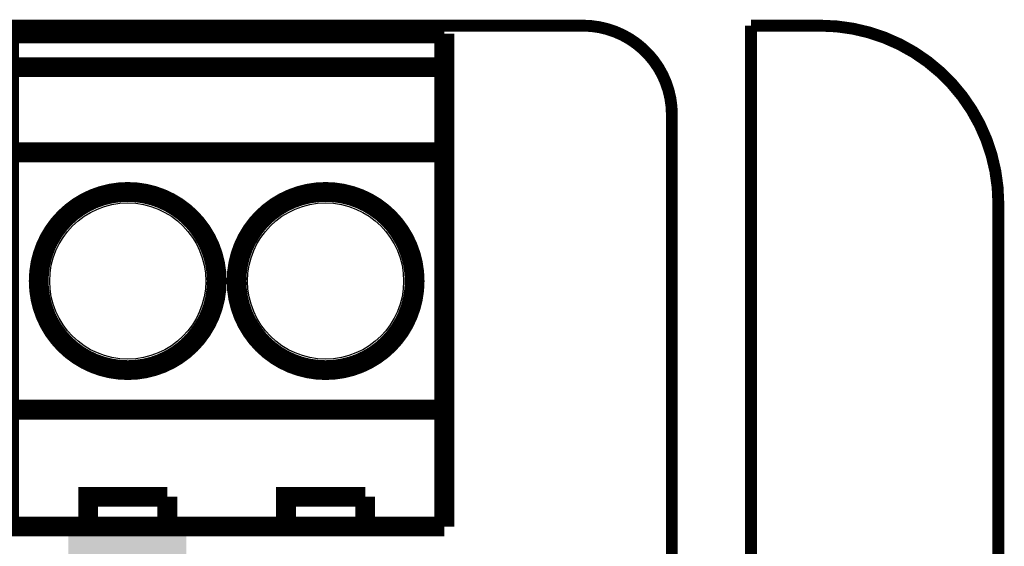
# Model space of a CAD drawing. Extents: x -1.3 to 24.2, y -3.9 to 53.4.
# Tile 33 of 33: x 11.6 to 24.2, y 46.7 to 53.4. Entities that reach past the tile are written whole.
import ezdxf

# ---------------------------------------------------------------- set-up
doc = ezdxf.new("R2010")
doc.units = 0
doc.layers.get('0').update_dxf_attribs({"linetype": 'CONTINUOUS'})
for name, color, linetype in [('DAC_24_CLICK_V100_GKO', 5, 'CONTINUOUS'), ('DAC_24_CLICK_V100_GTO', 14, 'CONTINUOUS'), ('DAC_24_CLICK_V100_GTS', 12, 'CONTINUOUS')]:
    doc.layers.add(name, color=color, linetype=linetype)

# ---------------------------------------------------------------- blocks, each defined once
blk = doc.blocks.new('ROUND_36')
blk.add_circle((0, 0), 1.002)

msp = doc.modelspace()

# ---------------------------------------------------------------- linework, layer by layer
at = {"layer": 'DAC_24_CLICK_V100_GKO', "const_width": 0.1524}
for points in [[(4.064, 53.34), (18.796, 53.34)], [(20.955, 53.34), (21.844, 53.34)], [(20.955, 24.80056), (20.955, 53.34)], [(18.415, 25.4), (19.939, 26.924), (19.939, 52.197)], [(24.13, -1.27), (24.13, 51.054)]]:
    msp.add_lwpolyline(points, dxfattribs=at)
for points in [[(19.939, 52.197, 0.4142136), (18.796, 53.34)], [(24.13, 51.054, 0.4142136), (21.844, 53.34)]]:
    msp.add_lwpolyline(points, format="xyb", dxfattribs=at)
at = {"layer": 'DAC_24_CLICK_V100_GTO', "const_width": 0.254}
for points in [[(11.43, 46.9138), (11.43, 53.2384), (17.018, 53.2384)], [(17.018, 46.9138), (17.018, 53.2384)], [(11.43, 52.8066), (17.018, 52.8066)], [(11.43, 51.7144), (17.018, 51.7144)], [(11.43, 48.4124), (17.018, 48.4124)], [(12.446, 46.9138), (12.446, 47.2948), (13.462, 47.2948)], [(13.462, 46.9138), (13.462, 47.2948)], [(14.986, 46.9138), (14.986, 47.2948), (16.002, 47.2948)], [(16.002, 46.9138), (16.002, 47.2948)], [(11.43, 46.9138), (17.018, 46.9138)]]:
    msp.add_lwpolyline(points, dxfattribs=at)
for points in [[(11.811, 50.0634, 1), (14.097, 50.0634, 1)], [(14.351, 50.0634, 1), (16.637, 50.0634, 1)]]:
    msp.add_lwpolyline(points, format="xyb", close=True, dxfattribs=at)
at = {"layer": 'DAC_24_CLICK_V100_GTO'}
for points in [[(12.189486, 46.5328), (12.189488, 46.78677), (13.708376, 46.5328), (13.70838, 46.78677)], [(12.189488, 46.78677), (12.18949, 46.7868), (13.70838, 46.78677), (12.18949, 46.7868)]]:
    msp.add_solid(points, dxfattribs=at)

# ---------------------------------------------------------------- block references
at = {"layer": 'DAC_24_CLICK_V100_GTS'}
for p in [(12.954, 50.0634), (15.494, 50.0634)]:
    msp.add_blockref('ROUND_36', p, dxfattribs=at)

doc.saveas('drawing.dxf')
